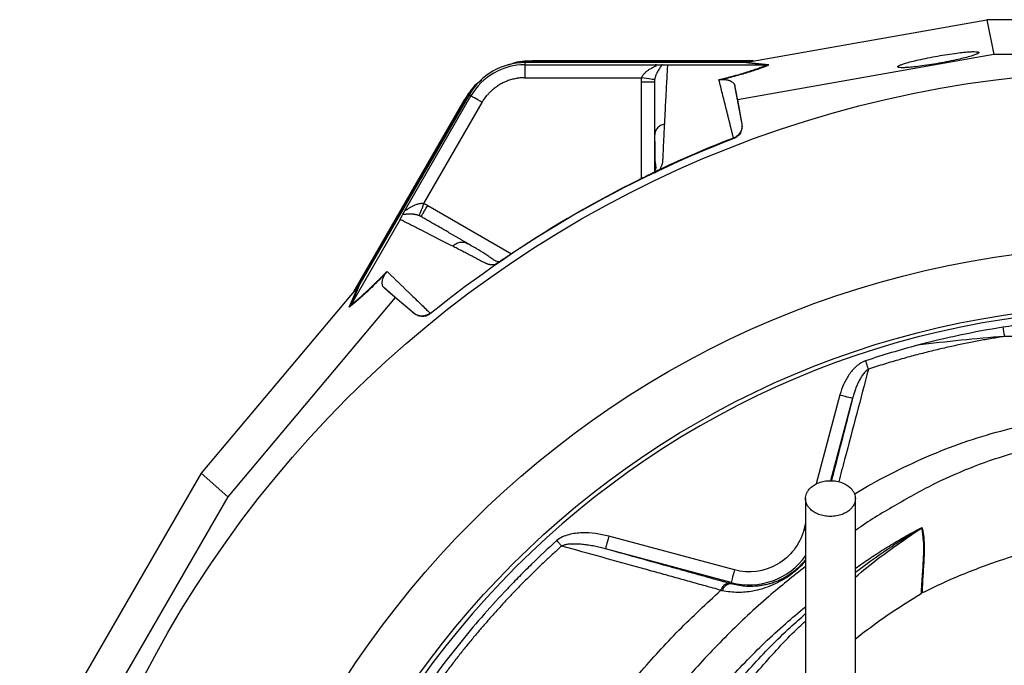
# Model space of a CAD drawing. Extents: x 167 to 762, y 25 to 1311.
# Tile 17 of 26: x 206 to 433, y 1162 to 1311. Entities that reach past the tile are written whole.
import ezdxf

# ---------------------------------------------------------------- set-up
doc = ezdxf.new("R2010")
doc.units = 0
doc.layers.get('0').update_dxf_attribs({"linetype": 'CONTINUOUS'})

msp = doc.modelspace()

# ---------------------------------------------------------------- linework, layer by layer
at = {"color": 7, "linetype": 'CONTINUOUS'}
for p, q in [((374.08, 1301.59), (429.39, 1311.39)), ((429.39, 1311.39), (431, 1303.34)), ((499.29, 1311.39), (429.39, 1311.39)), ((373.2, 1301.49), (322.89, 1301.49)), ((322.89, 1301.49), (322.89, 1301)), ((375.56, 1301.86), (324.62, 1301.86)), ((324.62, 1301.65), (324.62, 1301.86)), ((374.38, 1301.65), (324.62, 1301.65)), ((431, 1303.34), (371.92, 1292.88)), ((378.55, 1300.9), (373.2, 1301.49)), ((374.08, 1301.59), (373.77, 1301.54)), ((379.12, 1300.95), (373.77, 1301.54)), ((497.68, 1303.34), (431, 1303.34)), ((322.89, 1301), (352.95, 1301)), ((378.53, 1300.9), (355.75, 1300.9)), ((378.53, 1300.9), (378.55, 1300.9)), ((322.89, 1298), (349.82, 1298)), ((349.75, 1274.7), (349.75, 1297.01)), ((352.75, 1297.01), (352.75, 1297.14)), ((371.92, 1292.88), (371.26, 1296.18)), ((308.81, 1292.73), (283.34, 1248.61)), ((308.99, 1292.62), (284.11, 1249.53)), ((309.99, 1294.04), (284.83, 1250.47)), ((295.38, 1267.76), (310.42, 1293.8)), ((308.99, 1292.62), (308.81, 1292.73)), ((310.42, 1293.8), (309.99, 1294.04)), ((371.92, 1292.88), (372.91, 1287.28)), ((299.55, 1268.97), (313.01, 1292.3)), ((372.88, 1287.4), (372.91, 1287.28)), ((352.81, 1284.94), (352.75, 1284.55)), ((352.75, 1284.2), (352.75, 1276.32)), ((352.75, 1276.08), (353.5, 1276.48)), ((353.48, 1276.6), (353.41, 1276.56)), ((300.44, 1268.54), (319.76, 1257.39)), ((294.07, 1265.29), (282.68, 1245.56)), ((309.36, 1259.85), (309.73, 1259.71)), ((284.3, 1249.76), (248.17, 1206.76)), ((282.34, 1245.07), (284.5, 1250)), ((284.83, 1250.47), (282.68, 1245.55)), ((284.5, 1250), (284.3, 1249.76)), ((292.93, 1247.28), (290.4, 1249.5)), ((292.93, 1247.28), (254.34, 1201.34)), ((297.29, 1243.62), (292.93, 1247.28)), ((282.68, 1245.55), (282.68, 1245.56)), ((297.29, 1243.62), (297.2, 1243.7)), ((395.55, 1224.84), (390.04, 1204.27)), ((398.45, 1224.06), (393.35, 1205.03)), ((248.17, 1206.76), (213.22, 1146.22)), ((254.34, 1201.34), (248.17, 1206.76)), ((254.34, 1201.34), (220.99, 1143.59)), ((387.59, 1195.13), (387.2, 1193.67)), ((387.2, 1193.67), (387.6, 1193.56)), ((371.21, 1184.44), (342.21, 1192.21)), ((370.44, 1181.54), (341.43, 1189.31)), ((370.44, 1181.54), (370.36, 1181.25))]:
    msp.add_line(p, q, dxfattribs=at)
at = {"color": 7, "linetype": 'CONTINUOUS', "flags": 128}
for points in [[(324.62, 1301.65), (322.26, 1301.49), (322.09, 1301.47)], [(352.78, 1297.54), (352.71, 1297.55), (352.53, 1297.58), (352.24, 1297.62), (351.88, 1297.68), (351.43, 1297.75), (350.93, 1297.83), (350.39, 1297.91), (349.82, 1298)], [(310.41, 1294.73), (310.3, 1294.58), (308.99, 1292.62)], [(313.01, 1292.3), (312.52, 1292.58), (312.04, 1292.86), (311.6, 1293.11), (311.21, 1293.34), (310.88, 1293.53), (310.64, 1293.67), (310.48, 1293.76), (310.42, 1293.8)], [(299.55, 1268.97), (299.34, 1268.44), (299.14, 1267.93), (298.96, 1267.45), (298.8, 1267.03), (298.66, 1266.69), (298.56, 1266.42), (298.49, 1266.25), (298.46, 1266.18)], [(433.11, 1240.43), (433.16, 1240.14), (433.2, 1239.84), (433.25, 1239.55), (433.3, 1239.27), (433.34, 1239.01), (433.38, 1238.75), (433.42, 1238.52), (433.45, 1238.3)], [(402.11, 1230.76), (402.04, 1230.96), (401.97, 1231.18), (401.9, 1231.41), (401.81, 1231.65), (401.73, 1231.9), (401.65, 1232.16), (401.56, 1232.42), (401.47, 1232.69)], [(395.55, 1224.84), (396.11, 1224.69), (396.65, 1224.54), (397.14, 1224.41), (397.58, 1224.29), (397.94, 1224.2), (398.21, 1224.12), (398.38, 1224.08), (398.45, 1224.06)], [(330.22, 1191.2), (330.37, 1191.03), (330.52, 1190.87), (330.66, 1190.7), (330.81, 1190.54), (330.95, 1190.39), (331.09, 1190.23), (331.22, 1190.09), (331.35, 1189.95)], [(342.21, 1192.21), (342.06, 1191.65), (341.92, 1191.11), (341.78, 1190.62), (341.67, 1190.18), (341.57, 1189.82), (341.5, 1189.55), (341.45, 1189.38), (341.43, 1189.31)], [(371.21, 1184.44), (371.06, 1183.88), (370.92, 1183.34), (370.78, 1182.84), (370.67, 1182.41), (370.57, 1182.05), (370.5, 1181.78), (370.45, 1181.61), (370.44, 1181.54)]]:
    msp.add_lwpolyline(points, dxfattribs=at)
at = {"color": 7, "linetype": 'CONTINUOUS'}
for radius in [258.01, 217.51, 204]:
    msp.add_circle((464.34, 1041.59), radius, dxfattribs=at)
for centre, radius, start, end in [((322.89, 1286.59), 14.9, 90, 150), ((322.89, 1286.59), 14.4, 90, 150), ((464.34, 1041.59), 259.7, 111.0565, 128.9435), ((464.34, 1041.59), 203, 0, 180), ((415.93, 1191.51), 3.02, 118.151, 121.7819), ((374.59, 1197.05), 16.05, 255, 324.6267), ((370.15, 1179.22), 2.14, 94.2154, 165.6747), ((370.47, 1179.12), 2.13, 93.1116, 164.8427)]:
    msp.add_arc(centre, radius, start, end, dxfattribs=at)
for points, knots in [([(408.86, 1300.51), (408.86, 1300.51), (408.86, 1300.53), (408.87, 1300.56), (408.89, 1300.59), (408.91, 1300.62), (408.94, 1300.65), (408.98, 1300.68), (409.02, 1300.71), (409.06, 1300.73), (409.1, 1300.76), (409.15, 1300.78), (409.33, 1300.88), (409.75, 1301.05), (410.7, 1301.36), (411.98, 1301.72), (413.74, 1302.14), (415.79, 1302.57), (418.07, 1303), (420.35, 1303.38), (422.43, 1303.68), (424.22, 1303.88), (425.55, 1303.99), (426.54, 1304.03), (427.03, 1304), (427.27, 1303.97), (427.38, 1303.95), (427.47, 1303.91), (427.55, 1303.87), (427.56, 1303.84), (427.57, 1303.82)], [0, 0, 0, 0, 0.0107258, 0.0209546, 0.0306865, 0.0399215, 0.0486596, 0.0569008, 0.064645, 0.0718922, 0.0786425, 0.0848959, 0.0906523, 0.1514369, 0.2053195, 0.2770805, 0.3444414, 0.4230335, 0.5000053, 0.5769761, 0.6555691, 0.7229291, 0.794691, 0.8485729, 0.9093583, 0.9226773, 0.9384012, 0.9565298, 0.9770628, 1, 1, 1, 1]), ([(427.57, 1303.82), (427.57, 1303.81), (427.57, 1303.79), (427.56, 1303.76), (427.54, 1303.73), (427.52, 1303.7), (427.48, 1303.67), (427.45, 1303.64), (427.41, 1303.62), (427.37, 1303.59), (427.32, 1303.56), (427.28, 1303.54), (427.1, 1303.45), (426.68, 1303.27), (425.73, 1302.96), (424.45, 1302.6), (422.69, 1302.18), (420.64, 1301.75), (418.36, 1301.32), (416.07, 1300.94), (414, 1300.64), (412.21, 1300.44), (410.88, 1300.33), (409.88, 1300.3), (409.4, 1300.32), (409.16, 1300.35), (409.05, 1300.38), (408.96, 1300.41), (408.88, 1300.45), (408.87, 1300.49), (408.86, 1300.51)], [0, 0, 0, 0, 0.010726, 0.020955, 0.030687, 0.039922, 0.04866, 0.056901, 0.064645, 0.071892, 0.078643, 0.084896, 0.090652, 0.151437, 0.20532, 0.277081, 0.344441, 0.423033, 0.500005, 0.576976, 0.655569, 0.722929, 0.794691, 0.848573, 0.909358, 0.922677, 0.938401, 0.95653, 0.977063, 1, 1, 1, 1]), ([(324.62, 1301.86), (323, 1301.82), (321.09, 1301.77), (319.36, 1301.02), (319.1, 1300.9)], [0, 0, 0, 0, 0.846457, 1, 1, 1, 1]), ([(373.77, 1301.54), (373.72, 1301.53), (373.63, 1301.52), (373.49, 1301.5), (373.34, 1301.49), (373.25, 1301.49), (373.2, 1301.49)], [0, 0, 0, 0, 0.249425, 0.498915, 0.748948, 1, 1, 1, 1]), ([(322.89, 1301), (322.89, 1300.99), (322.89, 1300.91), (322.89, 1300.6), (322.89, 1300.37), (322.89, 1299.79), (322.89, 1299.44), (322.89, 1298.72), (322.89, 1298.35), (322.89, 1298)], [0, 0, 0, 0, 0.25, 0.25, 0.5, 0.5, 0.75, 0.75, 1, 1, 1, 1]), ([(349.82, 1298), (349.83, 1298.01), (349.83, 1298.04), (349.86, 1298.1), (349.9, 1298.21), (349.99, 1298.4), (350.23, 1298.77), (350.64, 1299.23), (351.2, 1299.67), (351.7, 1300), (352.09, 1300.22), (352.38, 1300.38), (352.64, 1300.51), (352.86, 1300.63), (353.02, 1300.72), (353.13, 1300.78), (353.2, 1300.84), (353.24, 1300.9), (353.22, 1300.94), (353.16, 1300.97), (353.07, 1300.99), (352.99, 1300.99), (352.95, 1301)], [0, 0, 0, 0, 0.004951, 0.015741, 0.031359, 0.06243, 0.124835, 0.249878, 0.374544, 0.499291, 0.575979, 0.623803, 0.68636, 0.74883, 0.782257, 0.81157, 0.844509, 0.874438, 0.904713, 0.937044, 0.966322, 1, 1, 1, 1]), ([(354.43, 1300.95), (354.42, 1300.92), (354.4, 1300.87), (354.35, 1300.79), (354.3, 1300.71), (354.24, 1300.62), (354.17, 1300.51), (354.06, 1300.34), (353.88, 1300.08), (353.63, 1299.7), (353.38, 1299.28), (353.19, 1298.87), (353.05, 1298.53), (352.96, 1298.28), (352.89, 1298.03), (352.83, 1297.78), (352.8, 1297.62), (352.78, 1297.54)], [0, 0, 0, 0, 0.038398, 0.078064, 0.11905, 0.161402, 0.205167, 0.250382, 0.37446, 0.499572, 0.63148, 0.749394, 0.807565, 0.861458, 0.911294, 0.957356, 1, 1, 1, 1]), ([(352.95, 1301), (353.01, 1301), (353.12, 1300.99), (353.27, 1300.99), (353.45, 1300.99), (353.64, 1300.98), (353.86, 1300.98), (354.07, 1300.97), (354.27, 1300.96), (354.38, 1300.95), (354.43, 1300.95)], [0, 0, 0, 0, 0.089744, 0.173297, 0.250796, 0.377592, 0.500181, 0.663937, 0.829644, 1, 1, 1, 1]), ([(355.75, 1300.9), (355.72, 1300.9), (355.65, 1300.9), (355.57, 1300.9), (355.47, 1300.9), (355.37, 1300.9), (355.24, 1300.9), (355.08, 1300.91), (354.92, 1300.91), (354.78, 1300.92), (354.65, 1300.93), (354.54, 1300.94), (354.47, 1300.94), (354.43, 1300.95)], [0, 0, 0, 0, 0.045615, 0.090065, 0.133897, 0.193494, 0.257497, 0.373104, 0.505597, 0.624361, 0.752463, 0.869423, 1, 1, 1, 1]), ([(355.75, 1300.9), (355.73, 1300.68), (355.71, 1300.25), (355.68, 1299.58), (355.64, 1298.92), (355.6, 1298.24), (355.57, 1297.56), (355.53, 1296.87), (355.49, 1296.18), (355.45, 1295.48), (355.42, 1294.77), (355.38, 1294.06), (355.34, 1293.33), (355.3, 1292.6), (355.26, 1291.87), (355.22, 1291.13), (355.19, 1290.38), (355.15, 1289.62), (355.11, 1288.85), (355.07, 1288.08), (355.04, 1287.56), (355.03, 1287.3)], [0, 0, 0, 0, 0.055211, 0.110128, 0.164753, 0.219086, 0.273129, 0.326884, 0.38035, 0.43353, 0.486425, 0.539036, 0.591365, 0.643413, 0.695181, 0.746671, 0.797884, 0.848822, 0.899487, 0.949879, 1, 1, 1, 1]), ([(367.62, 1297.53), (367.76, 1297.56), (368.04, 1297.63), (368.46, 1297.73), (368.86, 1297.84), (369.26, 1297.94), (369.66, 1298.04), (370.04, 1298.15), (370.42, 1298.25), (370.8, 1298.35), (371.58, 1298.56), (372.74, 1298.89), (374.15, 1299.32), (375.43, 1299.74), (376.39, 1300.07), (377.1, 1300.33), (377.6, 1300.52), (378.08, 1300.71), (378.38, 1300.83), (378.53, 1300.9)], [0, 0, 0, 0, 0.027699, 0.055385, 0.083065, 0.110749, 0.138446, 0.166165, 0.193916, 0.221706, 0.249546, 0.372245, 0.497729, 0.620935, 0.748641, 0.809517, 0.871676, 0.935158, 1, 1, 1, 1]), ([(368.12, 1297.55), (369.4, 1297.87), (370.58, 1298.18), (372.76, 1298.78), (373.75, 1299.08), (375.11, 1299.5), (375.55, 1299.64), (376.37, 1299.92), (376.76, 1300.05), (377.87, 1300.45), (378.53, 1300.7), (379.12, 1300.95)], [0, 0, 0, 0, 0.25, 0.25, 0.5, 0.5, 0.625, 0.625, 0.75, 0.75, 1, 1, 1, 1]), ([(312.95, 1297.46), (312.53, 1297.16), (310.8, 1295.92), (309.66, 1294.1), (308.81, 1292.73)], [0, 0, 0, 0, 0.247857, 1, 1, 1, 1]), ([(322.89, 1298), (322.77, 1298), (322.54, 1298), (322.19, 1297.98), (321.85, 1297.95), (321.5, 1297.92), (321.16, 1297.87), (320.58, 1297.77), (319.77, 1297.58), (318.77, 1297.25), (317.79, 1296.82), (317.02, 1296.39), (316.43, 1296), (316.01, 1295.7), (315.6, 1295.37), (315.34, 1295.14), (315.21, 1295.03)], [0, 0, 0, 0, 0.041371, 0.082669, 0.123931, 0.165197, 0.206505, 0.247893, 0.373918, 0.500006, 0.626031, 0.752118, 0.814142, 0.876044, 0.937953, 1, 1, 1, 1]), ([(349.75, 1297.01), (349.75, 1297.09), (349.75, 1297.26), (349.76, 1297.51), (349.79, 1297.75), (349.81, 1297.92), (349.82, 1298)], [0, 0, 0, 0, 0.250277, 0.500119, 0.749902, 1, 1, 1, 1]), ([(352.75, 1297.01), (352.75, 1297.01), (352.68, 1297.01), (352.39, 1297.01), (352.16, 1297.01), (351.57, 1297.01), (351.22, 1297.01), (350.48, 1297.01), (350.1, 1297.01), (349.75, 1297.01)], [0, 0, 0, 0, 0.25, 0.25, 0.5, 0.5, 0.75, 0.75, 1, 1, 1, 1]), ([(352.78, 1297.54), (352.78, 1297.49), (352.77, 1297.39), (352.75, 1297.26), (352.75, 1297.13), (352.75, 1297.05), (352.75, 1297.01)], [0, 0, 0, 0, 0.281433, 0.541566, 0.780914, 1, 1, 1, 1]), ([(352.75, 1297.01), (352.75, 1296.8), (352.75, 1296.38), (352.75, 1295.74), (352.75, 1295.09), (352.75, 1294.43), (352.75, 1293.77), (352.75, 1293.09), (352.75, 1292.4), (352.75, 1291.71), (352.75, 1290.88), (352.75, 1289.6), (352.75, 1288.08), (352.75, 1286.53), (352.75, 1285.43), (352.75, 1284.8), (352.75, 1284.55)], [0, 0, 0, 0, 0.057126, 0.114249, 0.171369, 0.228487, 0.285602, 0.342713, 0.399822, 0.456926, 0.514028, 0.600899, 0.760473, 0.866014, 0.945856, 1, 1, 1, 1]), ([(368.12, 1297.55), (368.08, 1297.55), (367.97, 1297.53), (367.8, 1297.52), (367.69, 1297.53), (367.62, 1297.53)], [0, 0, 0, 0, 0.297603, 0.631066, 1, 1, 1, 1]), ([(370.99, 1284.09), (370.92, 1284.36), (370.78, 1284.91), (370.58, 1285.72), (370.38, 1286.53), (370.18, 1287.32), (369.99, 1288.1), (369.79, 1288.87), (369.6, 1289.63), (369.42, 1290.38), (369.16, 1291.42), (368.82, 1292.74), (368.42, 1294.35), (368.02, 1295.95), (367.76, 1297), (367.62, 1297.53)], [0, 0, 0, 0, 0.056234, 0.112295, 0.168185, 0.223906, 0.279457, 0.334841, 0.390058, 0.44511, 0.499998, 0.620848, 0.744468, 0.870853, 1, 1, 1, 1]), ([(368.12, 1297.55), (368.15, 1297.55), (368.19, 1297.56), (368.25, 1297.57), (368.32, 1297.57), (368.38, 1297.58), (368.44, 1297.58), (368.51, 1297.59), (368.57, 1297.59), (368.63, 1297.59), (368.7, 1297.59), (368.76, 1297.59), (368.82, 1297.59), (368.95, 1297.58), (369.12, 1297.57), (369.37, 1297.54), (369.64, 1297.49), (369.89, 1297.41), (370.12, 1297.33), (370.31, 1297.25), (370.48, 1297.15), (370.68, 1297.02), (370.85, 1296.88), (370.98, 1296.74), (371.08, 1296.61), (371.16, 1296.48), (371.22, 1296.33), (371.25, 1296.23), (371.26, 1296.18)], [0, 0, 0, 0, 0.003332, 0.006931, 0.010836, 0.015076, 0.019676, 0.024653, 0.030022, 0.035794, 0.041979, 0.048584, 0.055615, 0.063077, 0.09159, 0.125609, 0.181988, 0.250749, 0.308705, 0.375633, 0.433218, 0.500394, 0.625175, 0.69931, 0.750051, 0.843131, 0.926444, 1, 1, 1, 1]), ([(315.21, 1295.03), (315.14, 1294.96), (314.99, 1294.83), (314.79, 1294.62), (314.58, 1294.41), (314.38, 1294.19), (314.26, 1294.05), (314.19, 1293.97)], [0, 0, 0, 0, 0.200133, 0.400066, 0.599934, 0.799867, 1, 1, 1, 1]), ([(371.26, 1296.18), (371.3, 1295.93), (371.4, 1295.42), (371.54, 1294.64), (371.69, 1293.86), (371.83, 1293.07), (371.98, 1292.28), (372.13, 1291.48), (372.28, 1290.68), (372.43, 1289.87), (372.58, 1289.05), (372.73, 1288.23), (372.83, 1287.68), (372.88, 1287.4)], [0, 0, 0, 0, 0.092919, 0.185433, 0.277543, 0.369251, 0.460557, 0.551462, 0.641967, 0.732072, 0.821779, 0.911088, 1, 1, 1, 1]), ([(355.03, 1287.3), (354.72, 1287.2), (354.09, 1286.99), (353.35, 1286.33), (352.89, 1285.6), (352.83, 1285.11), (352.81, 1284.94)], [0, 0, 0, 0, 0.2714937, 0.5587161, 0.8459365, 1, 1, 1, 1]), ([(355.03, 1287.3), (355.02, 1287.08), (355, 1286.64), (354.97, 1285.98), (354.93, 1285.31), (354.9, 1284.63), (354.87, 1283.95), (354.83, 1283.27), (354.79, 1282.4), (354.74, 1281.33), (354.7, 1280.31), (354.67, 1279.61), (354.65, 1279.25), (354.64, 1278.95), (354.62, 1278.68), (354.59, 1278.43), (354.56, 1278.24), (354.51, 1278.05), (354.44, 1277.81), (354.33, 1277.52), (354.16, 1277.18), (354.03, 1276.94), (353.96, 1276.82)], [0, 0, 0, 0, 0.069743, 0.1392, 0.208375, 0.277268, 0.345882, 0.414218, 0.482278, 0.603106, 0.723193, 0.771573, 0.80044, 0.823382, 0.854554, 0.873329, 0.889757, 0.9055, 0.9218, 0.947614, 0.973654, 1, 1, 1, 1]), ([(372.88, 1287.4), (372.89, 1287.36), (372.91, 1287.21), (372.94, 1286.87), (372.9, 1286.38), (372.76, 1285.86), (372.56, 1285.44), (372.34, 1285.1), (372.11, 1284.82), (371.85, 1284.58), (371.57, 1284.38), (371.29, 1284.21), (371.09, 1284.13), (370.99, 1284.09)], [0, 0, 0, 0, 0.029874, 0.111386, 0.248921, 0.385155, 0.498394, 0.588536, 0.676729, 0.762395, 0.845055, 0.924342, 1, 1, 1, 1]), ([(372.91, 1287.28), (372.97, 1286.93), (372.97, 1286.59), (372.85, 1285.9), (372.74, 1285.58), (372.48, 1285.13), (372.38, 1284.98), (372.17, 1284.72), (372.05, 1284.59), (371.65, 1284.25), (371.36, 1284.08), (371.03, 1283.95)], [0, 0, 0, 0, 0.25, 0.25, 0.5, 0.5, 0.625, 0.625, 0.75, 0.75, 1, 1, 1, 1]), ([(352.78, 1284.94), (352.8, 1283.25), (352.84, 1280.85), (352.85, 1278.27), (353.18, 1277.16), (352.82, 1276.44), (352.69, 1276.19)], [0, 0, 0, 0, 0.578473, 0.819736, 0.935619, 1, 1, 1, 1]), ([(371.03, 1283.95), (371.03, 1283.98), (371.02, 1284.02), (371, 1284.07), (370.99, 1284.09)], [0, 0, 0, 0, 0.583186, 1, 1, 1, 1]), ([(353.41, 1276.56), (353.37, 1276.54), (353.29, 1276.5), (353.16, 1276.43), (353.02, 1276.36), (352.88, 1276.28), (352.73, 1276.2), (352.57, 1276.12), (352.41, 1276.04), (352.24, 1275.95), (352.06, 1275.86), (351.88, 1275.77), (351.69, 1275.68), (351.5, 1275.58), (351.24, 1275.45), (350.9, 1275.28), (350.5, 1275.08), (350.08, 1274.87), (349.66, 1274.66), (349.37, 1274.52), (349.23, 1274.45)], [0, 0, 0, 0, 0.044244, 0.088093, 0.131631, 0.174939, 0.218102, 0.261207, 0.304338, 0.347582, 0.391024, 0.434747, 0.478834, 0.523365, 0.568418, 0.654763, 0.740482, 0.826188, 0.912494, 1, 1, 1, 1]), ([(353.48, 1276.6), (353.51, 1276.61), (353.55, 1276.63), (353.63, 1276.67), (353.7, 1276.7), (353.78, 1276.74), (353.87, 1276.78), (353.93, 1276.81), (353.96, 1276.82)], [0, 0, 0, 0, 0.156601, 0.315801, 0.47871, 0.646395, 0.819853, 1, 1, 1, 1]), ([(294.69, 1266.45), (294.7, 1266.48), (294.72, 1266.52), (294.76, 1266.6), (294.81, 1266.69), (294.85, 1266.78), (294.91, 1266.88), (294.97, 1267.01), (295.06, 1267.16), (295.16, 1267.35), (295.27, 1267.55), (295.34, 1267.69), (295.38, 1267.76)], [0, 0, 0, 0, 0.085843, 0.170234, 0.253492, 0.335948, 0.417946, 0.499831, 0.622229, 0.749342, 0.867634, 1, 1, 1, 1]), ([(295.38, 1267.76), (295.37, 1267.73), (295.35, 1267.69), (295.32, 1267.62), (295.3, 1267.56), (295.3, 1267.5), (295.33, 1267.46), (295.39, 1267.47), (295.48, 1267.5), (295.59, 1267.56), (295.75, 1267.65), (295.96, 1267.79), (296.31, 1268.02), (296.79, 1268.3), (297.31, 1268.57), (297.75, 1268.75), (298.09, 1268.87), (298.44, 1268.96), (298.77, 1269.01), (299.06, 1269.03), (299.31, 1269.02), (299.47, 1268.99), (299.55, 1268.97)], [0, 0, 0, 0, 0.022854, 0.043778, 0.062921, 0.095244, 0.125548, 0.155382, 0.188205, 0.217516, 0.250968, 0.313407, 0.375933, 0.500343, 0.625028, 0.690864, 0.749711, 0.815611, 0.874691, 0.919424, 0.961047, 1, 1, 1, 1]), ([(298.94, 1265.95), (298.94, 1265.95), (298.98, 1266.01), (299.13, 1266.27), (299.24, 1266.47), (299.52, 1266.95), (299.68, 1267.24), (300.05, 1267.86), (300.24, 1268.2), (300.44, 1268.54)], [0, 0, 0, 0, 0.25, 0.25, 0.5, 0.5, 0.75, 0.75, 1, 1, 1, 1]), ([(299.55, 1268.97), (299.62, 1268.94), (299.78, 1268.88), (300, 1268.78), (300.22, 1268.67), (300.37, 1268.58), (300.44, 1268.54)], [0, 0, 0, 0, 0.250098, 0.499881, 0.749723, 1, 1, 1, 1]), ([(294.07, 1265.29), (294.09, 1265.31), (294.11, 1265.36), (294.15, 1265.42), (294.19, 1265.49), (294.22, 1265.55), (294.26, 1265.62), (294.3, 1265.69), (294.35, 1265.78), (294.41, 1265.89), (294.49, 1266.06), (294.6, 1266.26), (294.66, 1266.38), (294.69, 1266.45)], [0, 0, 0, 0, 0.037435, 0.075337, 0.114198, 0.154472, 0.19657, 0.240851, 0.287623, 0.388379, 0.502384, 0.730462, 1, 1, 1, 1]), ([(306.21, 1259.11), (306, 1259.22), (305.58, 1259.44), (304.95, 1259.75), (304.34, 1260.07), (303.72, 1260.38), (303.12, 1260.69), (302.51, 1261), (301.92, 1261.31), (301.32, 1261.61), (300.74, 1261.91), (300.15, 1262.2), (299.58, 1262.5), (299, 1262.79), (298.44, 1263.08), (297.87, 1263.36), (297.32, 1263.65), (296.76, 1263.93), (296.22, 1264.2), (295.67, 1264.48), (295.13, 1264.75), (294.6, 1265.02), (294.25, 1265.2), (294.07, 1265.29)], [0, 0, 0, 0, 0.045336, 0.090894, 0.136674, 0.182678, 0.228907, 0.275362, 0.322044, 0.368954, 0.416093, 0.463462, 0.511063, 0.558896, 0.606962, 0.655262, 0.703797, 0.752569, 0.801578, 0.850824, 0.900309, 0.950034, 1, 1, 1, 1]), ([(298.46, 1266.18), (298.42, 1266.19), (298.34, 1266.22), (298.21, 1266.27), (298.08, 1266.31), (297.94, 1266.35), (297.8, 1266.38), (297.65, 1266.41), (297.51, 1266.44), (297.36, 1266.46), (297.07, 1266.5), (296.66, 1266.53), (296.17, 1266.53), (295.71, 1266.5), (295.38, 1266.48), (295.13, 1266.46), (294.96, 1266.45), (294.81, 1266.44), (294.73, 1266.45), (294.69, 1266.45)], [0, 0, 0, 0, 0.023268, 0.047532, 0.072861, 0.099318, 0.126959, 0.155831, 0.185976, 0.21743, 0.250226, 0.368181, 0.50018, 0.625342, 0.7495, 0.816809, 0.880896, 0.941904, 1, 1, 1, 1]), ([(298.94, 1265.95), (298.89, 1265.97), (298.8, 1266.03), (298.64, 1266.1), (298.53, 1266.15), (298.46, 1266.18)], [0, 0, 0, 0, 0.296595, 0.629518, 1, 1, 1, 1]), ([(309.73, 1259.71), (309.54, 1259.83), (309.14, 1260.06), (308.56, 1260.39), (307.98, 1260.73), (307.41, 1261.05), (306.85, 1261.38), (306.3, 1261.7), (305.75, 1262.01), (305.21, 1262.33), (304.67, 1262.64), (304, 1263.02), (302.93, 1263.64), (301.75, 1264.32), (300.62, 1264.97), (299.77, 1265.47), (299.22, 1265.79), (298.94, 1265.95)], [0, 0, 0, 0, 0.048617, 0.09723, 0.145837, 0.19444, 0.243038, 0.291632, 0.340223, 0.38881, 0.437394, 0.485974, 0.574238, 0.739435, 0.826287, 0.913142, 1, 1, 1, 1]), ([(306.21, 1259.11), (306.45, 1259.33), (306.94, 1259.77), (307.89, 1260.08), (308.74, 1260.12), (309.2, 1259.92), (309.36, 1259.85)], [0, 0, 0, 0, 0.271688, 0.559116, 0.846544, 1, 1, 1, 1]), ([(315.82, 1254.8), (315.75, 1254.8), (315.61, 1254.8), (315.41, 1254.81), (315.22, 1254.82), (315.03, 1254.84), (314.85, 1254.86), (314.66, 1254.89), (314.45, 1254.94), (314.24, 1255), (314.06, 1255.07), (313.86, 1255.16), (313.59, 1255.3), (313.18, 1255.51), (312.47, 1255.88), (311.52, 1256.37), (310.41, 1256.95), (309.33, 1257.51), (308.28, 1258.05), (307.23, 1258.59), (306.55, 1258.94), (306.21, 1259.11)], [0, 0, 0, 0, 0.013213, 0.026322, 0.039337, 0.052268, 0.065125, 0.077918, 0.097008, 0.116015, 0.130886, 0.148765, 0.172741, 0.214986, 0.275443, 0.39693, 0.518098, 0.637293, 0.757336, 0.878235, 1, 1, 1, 1]), ([(316.92, 1255.53), (316.88, 1255.53), (316.58, 1255.54), (315.95, 1255.73), (315.32, 1256.24), (314.52, 1256.78), (313.31, 1257.57), (311.58, 1258.61), (310.11, 1259.46), (309.33, 1259.91)], [0, 0, 0, 0, 0.009223, 0.064269, 0.18014, 0.296666, 0.42148, 0.694804, 1, 1, 1, 1]), ([(320.24, 1257.71), (320.18, 1257.67), (320.04, 1257.58), (319.84, 1257.45), (319.64, 1257.31), (319.45, 1257.18), (319.25, 1257.05), (319.06, 1256.93), (318.87, 1256.8), (318.68, 1256.68), (318.5, 1256.55), (318.26, 1256.4), (317.97, 1256.21), (317.64, 1255.99), (317.34, 1255.8), (317.05, 1255.61), (316.78, 1255.44), (316.54, 1255.29), (316.39, 1255.19), (316.32, 1255.15)], [0, 0, 0, 0, 0.043916, 0.087465, 0.130721, 0.173758, 0.216653, 0.259482, 0.302321, 0.345248, 0.38834, 0.43167, 0.514885, 0.596537, 0.677146, 0.757249, 0.837396, 0.918134, 1, 1, 1, 1]), ([(315.82, 1254.8), (315.85, 1254.82), (315.91, 1254.87), (316.01, 1254.93), (316.09, 1254.99), (316.17, 1255.05), (316.22, 1255.09), (316.24, 1255.1)], [0, 0, 0, 0, 0.215337, 0.421307, 0.619532, 0.811798, 1, 1, 1, 1]), ([(290.78, 1252.9), (290.68, 1252.79), (290.48, 1252.59), (290.18, 1252.28), (289.89, 1251.98), (289.6, 1251.68), (289.31, 1251.39), (289.02, 1251.11), (288.74, 1250.83), (288.47, 1250.55), (287.88, 1249.97), (287.01, 1249.13), (286.09, 1248.27), (285.38, 1247.62), (284.84, 1247.14), (284.31, 1246.68), (283.8, 1246.24), (283.3, 1245.83), (282.81, 1245.43), (282.5, 1245.19), (282.34, 1245.07)], [0, 0, 0, 0, 0.02778, 0.055552, 0.083326, 0.11111, 0.138913, 0.166743, 0.194608, 0.222518, 0.25048, 0.37365, 0.49964, 0.566615, 0.634967, 0.704777, 0.776117, 0.849059, 0.923666, 1, 1, 1, 1]), ([(282.68, 1245.56), (282.76, 1245.61), (282.91, 1245.73), (283.13, 1245.91), (283.36, 1246.09), (283.6, 1246.28), (283.84, 1246.47), (284.07, 1246.67), (284.53, 1247.05), (285.24, 1247.66), (286.24, 1248.57), (287.32, 1249.57), (288.25, 1250.48), (288.97, 1251.2), (289.48, 1251.7), (289.99, 1252.22), (290.52, 1252.76), (290.87, 1253.13), (291.05, 1253.32)], [0, 0, 0, 0, 0.037221, 0.073994, 0.110324, 0.146218, 0.181685, 0.216731, 0.251364, 0.379067, 0.502277, 0.627759, 0.750461, 0.800534, 0.850472, 0.900327, 0.950152, 1, 1, 1, 1]), ([(290.4, 1249.5), (290.38, 1249.52), (290.33, 1249.57), (290.26, 1249.64), (290.21, 1249.72), (290.15, 1249.81), (290.08, 1249.95), (290.01, 1250.16), (289.95, 1250.48), (289.95, 1250.84), (290, 1251.22), (290.08, 1251.56), (290.17, 1251.82), (290.27, 1252.05), (290.35, 1252.22), (290.42, 1252.35), (290.48, 1252.44), (290.53, 1252.54), (290.59, 1252.63), (290.65, 1252.72), (290.71, 1252.8), (290.76, 1252.87), (290.78, 1252.9)], [0, 0, 0, 0, 0.050093, 0.100134, 0.150128, 0.200076, 0.249981, 0.37787, 0.499954, 0.633168, 0.749949, 0.817315, 0.874947, 0.908683, 0.937452, 0.949799, 0.960915, 0.970837, 0.979615, 0.987321, 0.994063, 1, 1, 1, 1]), ([(290.78, 1252.9), (290.81, 1252.94), (290.87, 1253.01), (290.94, 1253.12), (291, 1253.22), (291.04, 1253.29), (291.05, 1253.32)], [0, 0, 0, 0, 0.287142, 0.54905, 0.786434, 1, 1, 1, 1]), ([(291.05, 1253.32), (291.25, 1253.13), (291.64, 1252.75), (292.23, 1252.18), (292.83, 1251.6), (293.42, 1251.03), (294.01, 1250.45), (294.61, 1249.88), (295.2, 1249.3), (295.93, 1248.6), (296.79, 1247.77), (297.81, 1246.78), (298.85, 1245.77), (299.91, 1244.74), (300.64, 1244.04), (301.01, 1243.68)], [0, 0, 0, 0, 0.064919, 0.129148, 0.192687, 0.255534, 0.317691, 0.379155, 0.439927, 0.500007, 0.598922, 0.698372, 0.798363, 0.898904, 1, 1, 1, 1]), ([(284.83, 1250.47), (284.81, 1250.43), (284.76, 1250.35), (284.68, 1250.23), (284.6, 1250.11), (284.54, 1250.04), (284.5, 1250)], [0, 0, 0, 0, 0.2510593, 0.501095, 0.7505825, 1, 1, 1, 1]), ([(297.2, 1243.7), (296.98, 1243.89), (296.55, 1244.25), (295.92, 1244.79), (295.29, 1245.33), (294.66, 1245.87), (294.04, 1246.4), (293.42, 1246.92), (292.81, 1247.45), (292.2, 1247.97), (291.59, 1248.48), (290.99, 1249), (290.6, 1249.33), (290.4, 1249.5)], [0, 0, 0, 0, 0.088912, 0.178221, 0.267928, 0.358033, 0.448538, 0.539443, 0.630749, 0.722457, 0.814567, 0.907081, 1, 1, 1, 1]), ([(301.01, 1243.68), (300.97, 1243.65), (300.88, 1243.58), (300.73, 1243.48), (300.58, 1243.39), (300.42, 1243.3), (300.25, 1243.23), (300.07, 1243.16), (299.88, 1243.1), (299.69, 1243.06), (299.49, 1243.03), (299.29, 1243.01), (299, 1243), (298.59, 1243.04), (298.07, 1243.17), (297.63, 1243.39), (297.35, 1243.58), (297.23, 1243.68), (297.2, 1243.7)], [0, 0, 0, 0, 0.040811, 0.082728, 0.125723, 0.169756, 0.214777, 0.26073, 0.307544, 0.355141, 0.403434, 0.452325, 0.501712, 0.614919, 0.751138, 0.888653, 0.970145, 1, 1, 1, 1]), ([(301.11, 1243.58), (300.82, 1243.39), (300.26, 1243.02), (299.24, 1242.86), (298.18, 1243.01), (297.59, 1243.41), (297.29, 1243.62)], [0, 0, 0, 0, 0.244596, 0.489193, 0.733876, 1, 1, 1, 1]), ([(301.01, 1243.68), (301.02, 1243.67), (301.03, 1243.65), (301.07, 1243.62), (301.09, 1243.59), (301.11, 1243.58)], [0, 0, 0, 0, 0.25939, 0.592723, 1, 1, 1, 1]), ([(433.11, 1240.43), (429.8, 1239.9), (426.5, 1239.29), (419.94, 1237.9), (416.67, 1237.12), (413.43, 1236.26)], [0, 0, 0, 0, 0.5, 0.5, 1, 1, 1, 1]), ([(444.27, 1241.49), (442.4, 1241.4), (440.54, 1241.27), (436.81, 1240.94), (434.96, 1240.73), (433.11, 1240.43)], [0, 0, 0, 0, 0.5, 0.5, 1, 1, 1, 1]), ([(433.45, 1238.3), (432.97, 1238.22), (432, 1238.07), (430.54, 1237.82), (429.05, 1237.56), (427.54, 1237.29), (426.01, 1236.99), (424.45, 1236.68), (422.86, 1236.35), (421.26, 1236), (419.63, 1235.64), (417.97, 1235.25), (416.3, 1234.84), (414.6, 1234.41), (412.88, 1233.96), (411.13, 1233.49), (409.37, 1232.99), (407.58, 1232.47), (405.78, 1231.93), (403.95, 1231.36), (402.73, 1230.96), (402.11, 1230.76)], [0, 0, 0, 0, 0.045121, 0.091076, 0.137865, 0.185489, 0.233948, 0.283242, 0.333371, 0.384335, 0.436136, 0.488771, 0.542239, 0.596538, 0.65167, 0.707636, 0.764436, 0.822071, 0.880542, 0.939852, 1, 1, 1, 1]), ([(433.45, 1238.3), (430.13, 1238.05), (426.8, 1237.76), (420.13, 1237.08), (416.79, 1236.69), (413.43, 1236.26)], [0, 0, 0, 0, 0.5, 0.5, 1, 1, 1, 1]), ([(444.31, 1238.26), (443.87, 1238.26), (442.98, 1238.26), (441.64, 1238.27), (440.29, 1238.27), (438.94, 1238.28), (437.58, 1238.28), (436.21, 1238.29), (434.83, 1238.29), (433.91, 1238.3), (433.45, 1238.3)], [0, 0, 0, 0, 0.122152, 0.245056, 0.368742, 0.493242, 0.618587, 0.744808, 0.871936, 1, 1, 1, 1]), ([(413.43, 1236.26), (411.42, 1235.73), (409.42, 1235.17), (405.42, 1233.97), (403.44, 1233.34), (401.47, 1232.69)], [0, 0, 0, 0, 0.5, 0.5, 1, 1, 1, 1]), ([(401.47, 1232.69), (401.06, 1232.55), (400.68, 1232.36), (399.95, 1231.92), (399.61, 1231.66), (398.96, 1231.09), (398.67, 1230.79), (398.11, 1230.14), (397.85, 1229.8), (397.13, 1228.74), (396.73, 1228), (396.05, 1226.46), (395.77, 1225.66), (395.55, 1224.84)], [0, 0, 0, 0, 0.125, 0.125, 0.25, 0.25, 0.375, 0.375, 0.5, 0.5, 0.75, 0.75, 1, 1, 1, 1]), ([(402.11, 1230.76), (401.22, 1227.37), (399.42, 1220.57), (397.13, 1211.88), (395.7, 1206.49), (395.25, 1204.77)], [0, 0, 0, 0, 0.404927, 0.810234, 1, 1, 1, 1]), ([(402.11, 1230.76), (402.07, 1230.74), (401.99, 1230.68), (401.87, 1230.59), (401.74, 1230.49), (401.61, 1230.38), (401.49, 1230.26), (401.29, 1230.07), (401.04, 1229.78), (400.66, 1229.28), (400.22, 1228.59), (399.78, 1227.76), (399.37, 1226.85), (399.02, 1225.95), (398.75, 1225.13), (398.57, 1224.51), (398.48, 1224.2), (398.45, 1224.06)], [0, 0, 0, 0, 0.018339, 0.03765, 0.057959, 0.079285, 0.101645, 0.125055, 0.184232, 0.250373, 0.36442, 0.500856, 0.61113, 0.750263, 0.874967, 0.944154, 1, 1, 1, 1]), ([(398.45, 1224.06), (397.73, 1221.25), (396.3, 1215.65), (394.67, 1209.26), (393.74, 1205.65), (393.58, 1205)], [0, 0, 0, 0, 0.452719, 0.901256, 1, 1, 1, 1]), ([(398.82, 1201.94), (399.83, 1202.54), (403.57, 1204.77), (410.17, 1208.15), (418.6, 1211.95), (427.17, 1214.99), (435.89, 1217.44), (441.82, 1218.53), (444.79, 1219.07)], [0, 0, 0, 0, 0.0719, 0.264423, 0.450209, 0.633777, 0.816583, 1, 1, 1, 1]), ([(445.16, 1213.58), (442, 1212.91), (435.68, 1211.56), (426.47, 1208.44), (417.42, 1204.51), (408.59, 1199.54), (402.4, 1195.9), (399.33, 1193.71), (399.09, 1193.54)], [0, 0, 0, 0, 0.19174, 0.382792, 0.574743, 0.776293, 0.982632, 1, 1, 1, 1]), ([(387.59, 1200.9), (387.59, 1201.25), (387.65, 1201.64), (387.91, 1202.27), (388.02, 1202.49), (388.32, 1202.93), (388.51, 1203.16), (388.97, 1203.6), (389.24, 1203.82), (389.88, 1204.21), (390.24, 1204.39), (391.03, 1204.7), (391.47, 1204.82), (392.38, 1204.99), (392.86, 1205.03), (393.82, 1205.03), (394.3, 1204.99), (395.21, 1204.82), (395.65, 1204.7), (396.44, 1204.39), (396.8, 1204.21), (397.44, 1203.82), (397.71, 1203.6), (398.17, 1203.16), (398.36, 1202.93), (398.66, 1202.49), (398.77, 1202.27), (399.03, 1201.64), (399.09, 1201.25), (399.09, 1200.9)], [0, 0, 0, 0, 0.125, 0.125, 0.1875, 0.1875, 0.25, 0.25, 0.3125, 0.3125, 0.375, 0.375, 0.4375, 0.4375, 0.5, 0.5, 0.5625, 0.5625, 0.625, 0.625, 0.6875, 0.6875, 0.75, 0.75, 0.8125, 0.8125, 0.875, 0.875, 1, 1, 1, 1]), ([(387.59, 1200.9), (387.59, 1198.28), (387.59, 1193.38), (387.59, 1186.59), (387.59, 1180.89), (387.59, 1176.24), (387.59, 1172.35), (387.59, 1168.87), (387.59, 1163.43), (387.59, 1156.16), (387.59, 1149.66), (387.59, 1145.55), (387.59, 1143.49), (387.59, 1141.63), (387.59, 1139.96), (387.59, 1138.47), (387.59, 1137.08), (387.59, 1135.62), (387.59, 1133.88), (387.59, 1131.89), (387.59, 1129.82), (387.59, 1127.87), (387.59, 1126.15), (387.59, 1124.72), (387.59, 1123.56), (387.59, 1122.93), (387.59, 1122.59)], [0, 0, 0, 0, 0.0624749, 0.1167633, 0.1628688, 0.2007981, 0.2309684, 0.2595236, 0.2885038, 0.3701756, 0.4526277, 0.4760366, 0.4984302, 0.5194866, 0.5391982, 0.5575635, 0.5745824, 0.5934562, 0.6175708, 0.6515453, 0.6924097, 0.7402296, 0.7950007, 0.8565561, 0.9248621, 1, 1, 1, 1]), ([(399.09, 1200.9), (399.09, 1200.56), (399.03, 1200.17), (398.77, 1199.54), (398.66, 1199.32), (398.36, 1198.87), (398.17, 1198.65), (397.71, 1198.21), (397.44, 1197.99), (396.8, 1197.59), (396.44, 1197.41), (395.65, 1197.11), (395.21, 1196.98), (394.3, 1196.82), (393.82, 1196.77), (392.86, 1196.77), (392.38, 1196.82), (391.47, 1196.98), (391.03, 1197.11), (390.24, 1197.41), (389.88, 1197.59), (389.24, 1197.99), (388.97, 1198.21), (388.51, 1198.65), (388.32, 1198.87), (388.02, 1199.32), (387.91, 1199.54), (387.65, 1200.17), (387.59, 1200.56), (387.59, 1200.9)], [0, 0, 0, 0, 0.125, 0.125, 0.1875, 0.1875, 0.25, 0.25, 0.3125, 0.3125, 0.375, 0.375, 0.4375, 0.4375, 0.5, 0.5, 0.5625, 0.5625, 0.625, 0.625, 0.6875, 0.6875, 0.75, 0.75, 0.8125, 0.8125, 0.875, 0.875, 1, 1, 1, 1]), ([(399.09, 1122.59), (399.09, 1122.87), (399.09, 1123.39), (399.09, 1124.29), (399.09, 1125.32), (399.09, 1126.51), (399.09, 1127.82), (399.09, 1129.19), (399.09, 1130.55), (399.09, 1132.01), (399.09, 1133.69), (399.09, 1135.84), (399.09, 1138.4), (399.09, 1141.39), (399.09, 1145.19), (399.09, 1149.8), (399.09, 1155.15), (399.09, 1160.54), (399.09, 1165.26), (399.09, 1169.59), (399.09, 1173.92), (399.09, 1179.24), (399.09, 1185.56), (399.09, 1192.89), (399.09, 1198.13), (399.09, 1200.9)], [0, 0, 0, 0, 0.062133, 0.118852, 0.17019, 0.216188, 0.256776, 0.291882, 0.321501, 0.345659, 0.375853, 0.40732, 0.441502, 0.478325, 0.515922, 0.568505, 0.620521, 0.669451, 0.715185, 0.743961, 0.780221, 0.823947, 0.875147, 0.933829, 1, 1, 1, 1]), ([(342.21, 1192.21), (341.21, 1192.48), (340.2, 1192.68), (338.16, 1192.95), (337.13, 1193.01), (335.56, 1192.97), (335.04, 1192.94), (334.01, 1192.8), (333.5, 1192.71), (332.49, 1192.44), (332, 1192.27), (331.06, 1191.83), (330.61, 1191.55), (330.22, 1191.2)], [0, 0, 0, 0, 0.25, 0.25, 0.5, 0.5, 0.625, 0.625, 0.75, 0.75, 0.875, 0.875, 1, 1, 1, 1]), ([(387.2, 1193.67), (386.3, 1190.32), (384.11, 1187.47), (378.12, 1184.01), (374.56, 1183.54), (371.21, 1184.44)], [0, 0, 0, 0, 0.5, 0.5, 1, 1, 1, 1]), ([(399.09, 1184.84), (400.12, 1185.55), (402.25, 1187.03), (405.57, 1189.17), (409.03, 1191.28), (411.66, 1192.79), (413.38, 1193.69), (414.01, 1194), (414.36, 1194.16), (414.46, 1194.18), (414.49, 1194.19), (414.5, 1194.18), (414.5, 1194.18)], [0, 0, 0, 0, 0.204436, 0.424889, 0.645252, 0.865919, 0.916079, 0.966372, 0.983201, 0.991605, 0.995796, 1, 1, 1, 1]), ([(399.09, 1183.9), (401.53, 1185.7), (405.26, 1188.44), (409.83, 1191.41), (412.22, 1192.89), (413.4, 1193.59), (413.96, 1193.91), (414.21, 1194.04), (414.29, 1194.08), (414.32, 1194.09), (414.33, 1194.09), (414.34, 1194.09), (414.33, 1194.08), (414.33, 1194.08)], [0, 0, 0, 0, 0.494376, 0.755613, 0.885197, 0.948271, 0.977996, 0.990788, 0.993431, 0.995765, 0.99787, 0.99892, 1, 1, 1, 1]), ([(399.09, 1182.79), (400.86, 1184.25), (405.73, 1188.28), (410.99, 1191.83), (414.33, 1194.08)], [0, 0, 0, 0, 0.364136, 1, 1, 1, 1]), ([(414.33, 1194.08), (414.55, 1193.2), (414.69, 1192.21), (414.83, 1190.01), (414.82, 1188.81), (414.72, 1186.24), (414.62, 1184.88), (414.47, 1182.74), (414.42, 1182.01), (414.35, 1180.9), (414.33, 1180.52), (414.28, 1179.77), (414.26, 1179.39), (414.24, 1179.01)], [0, 0, 0, 0, 0.25, 0.25, 0.5, 0.5, 0.75, 0.75, 0.875, 0.875, 0.9375, 0.9375, 1, 1, 1, 1]), ([(414.5, 1194.18), (414.52, 1194.08), (414.57, 1193.88), (414.63, 1193.58), (414.69, 1193.26), (414.74, 1192.94), (414.79, 1192.61), (414.83, 1192.27), (414.87, 1191.92), (414.9, 1191.57), (414.95, 1190.79), (414.98, 1189.52), (414.95, 1187.98), (414.89, 1186.66), (414.82, 1185.32), (414.73, 1183.95), (414.63, 1182.52), (414.56, 1181.29), (414.49, 1180.13), (414.46, 1179.37), (414.45, 1179.12)], [0, 0, 0, 0, 0.027673, 0.055372, 0.083096, 0.110845, 0.138621, 0.166423, 0.194251, 0.222107, 0.249991, 0.371675, 0.499986, 0.560645, 0.624988, 0.74999, 0.80588, 0.875, 0.959609, 1, 1, 1, 1]), ([(330.22, 1191.2), (328.26, 1189.43), (326.33, 1187.62), (323.47, 1184.84), (322.53, 1183.91), (320.66, 1182.01), (319.74, 1181.06), (315.18, 1176.25), (311.69, 1172.28), (301.73, 1159.97), (295.75, 1151.27), (285.12, 1132.83), (280.59, 1123.3), (274.94, 1108.55), (273.25, 1103.55), (271, 1095.94), (270.3, 1093.39), (269, 1088.24), (268.39, 1085.64), (267.85, 1083.05)], [0, 0, 0, 0, 0.0625, 0.0625, 0.09375, 0.09375, 0.125, 0.125, 0.25, 0.25, 0.5, 0.5, 0.75, 0.75, 0.875, 0.875, 0.9375, 0.9375, 1, 1, 1, 1]), ([(341.43, 1189.31), (341.24, 1189.36), (340.83, 1189.47), (340.21, 1189.63), (339.57, 1189.77), (338.69, 1189.95), (337.64, 1190.14), (336.57, 1190.28), (335.77, 1190.36), (335.12, 1190.4), (334.49, 1190.42), (333.84, 1190.42), (333.21, 1190.39), (332.66, 1190.32), (332.23, 1190.24), (331.9, 1190.16), (331.6, 1190.07), (331.43, 1189.98), (331.35, 1189.95)], [0, 0, 0, 0, 0.0578472, 0.1249702, 0.1872297, 0.2497624, 0.3883895, 0.4994562, 0.5657795, 0.6245284, 0.6898146, 0.7496015, 0.8163133, 0.8746371, 0.9109644, 0.9438997, 0.9735352, 1, 1, 1, 1]), ([(421.87, 1182.62), (425.24, 1183.99), (432, 1186.72), (441.47, 1189.29), (447.55, 1190.14), (450.02, 1190.49)], [0, 0, 0, 0, 0.372549, 0.745099, 1, 1, 1, 1]), ([(331.35, 1189.95), (331.03, 1189.66), (330.38, 1189.08), (329.43, 1188.21), (328.47, 1187.33), (327.52, 1186.44), (326.57, 1185.54), (325.63, 1184.63), (324.68, 1183.71), (323.74, 1182.78), (322.81, 1181.84), (321.87, 1180.9), (320.94, 1179.94), (320.02, 1178.98), (319.1, 1178.01), (318.19, 1177.03), (317.28, 1176.04), (316.37, 1175.05), (315.47, 1174.04), (314.57, 1173.03), (313.68, 1172.01), (312.8, 1170.98), (311.91, 1169.94), (311.04, 1168.9), (310.17, 1167.84), (309.3, 1166.78), (308.44, 1165.71), (307.59, 1164.63), (306.74, 1163.54), (305.9, 1162.45), (305.06, 1161.34), (304.23, 1160.23), (303.4, 1159.11), (302.59, 1157.98), (301.77, 1156.85), (300.97, 1155.7), (300.17, 1154.55), (299.37, 1153.39), (298.58, 1152.22), (297.8, 1151.04), (297.03, 1149.85), (296.26, 1148.66), (295.5, 1147.46), (294.75, 1146.25), (294, 1145.03), (293.26, 1143.8), (292.53, 1142.56), (290.73, 1139.49), (287.98, 1134.51), (284.46, 1127.5), (281.2, 1120.32), (278.96, 1114.82), (277.55, 1111.1), (276.85, 1109.17), (276.14, 1107.16), (275.42, 1105.08), (274.71, 1102.92), (274, 1100.68), (273.29, 1098.36), (272.6, 1095.95), (271.91, 1093.47), (271.23, 1090.91), (270.58, 1088.26), (269.94, 1085.53), (269.54, 1083.68), (269.34, 1082.74)], [0, 0, 0, 0, 0.010245, 0.020525, 0.030841, 0.041193, 0.05158, 0.062003, 0.072463, 0.082959, 0.093487, 0.104038, 0.114612, 0.125208, 0.135827, 0.14647, 0.157135, 0.167823, 0.178535, 0.18927, 0.200029, 0.210811, 0.221616, 0.232446, 0.243299, 0.254176, 0.265078, 0.276003, 0.286953, 0.297927, 0.308926, 0.319949, 0.330997, 0.342069, 0.353167, 0.364289, 0.375437, 0.386609, 0.397807, 0.409029, 0.420277, 0.431551, 0.44285, 0.454175, 0.465526, 0.476903, 0.488305, 0.499734, 0.56166, 0.623908, 0.686499, 0.749457, 0.765165, 0.781463, 0.798353, 0.815835, 0.833911, 0.852579, 0.871843, 0.891703, 0.912161, 0.933217, 0.954875, 0.977135, 1, 1, 1, 1]), ([(368.08, 1179.75), (366.89, 1180.08), (364.5, 1180.74), (360.88, 1181.75), (357.21, 1182.77), (353.5, 1183.8), (347.99, 1185.33), (340.61, 1187.38), (334.47, 1189.08), (331.35, 1189.95)], [0, 0, 0, 0, 0.0974594, 0.1962171, 0.2962452, 0.3975157, 0.4999998, 0.7455943, 1, 1, 1, 1]), ([(369.99, 1181.35), (368.81, 1181.68), (366.43, 1182.34), (362.87, 1183.34), (359.31, 1184.33), (354.55, 1185.66), (348.59, 1187.32), (343.82, 1188.65), (341.43, 1189.31)], [0, 0, 0, 0, 0.12502, 0.250027, 0.37502, 0.499999, 0.750096, 1, 1, 1, 1]), ([(368.41, 1179.68), (369.61, 1179.51), (372.02, 1179.16), (375.11, 1179.51), (377.74, 1180.15), (379.99, 1180.97), (382.08, 1182.01), (383.81, 1183.11), (385.08, 1184.07), (386.26, 1185.09), (387.11, 1185.9), (387.56, 1186.43), (387.59, 1186.47)], [0, 0, 0, 0, 0.172113, 0.347409, 0.465234, 0.584357, 0.706595, 0.801187, 0.849838, 0.898338, 0.992966, 1, 1, 1, 1]), ([(387.59, 1186.83), (387.58, 1186.82), (387.42, 1186.6), (386.89, 1185.95), (386.08, 1185.08), (385.02, 1184.15), (383.88, 1183.29), (382.72, 1182.6), (381.58, 1182.05), (380.61, 1181.65), (379.67, 1181.33), (378.65, 1181.06), (377.68, 1180.86), (376.45, 1180.69), (375.13, 1180.6), (373.54, 1180.66), (371.98, 1180.84), (370.88, 1181.12), (370.36, 1181.25)], [0, 0, 0, 0, 0.002456, 0.046112, 0.13305, 0.176577, 0.220178, 0.306958, 0.363933, 0.41937, 0.480575, 0.531725, 0.602033, 0.653322, 0.74604, 0.826814, 0.916957, 1, 1, 1, 1]), ([(387.59, 1185.22), (384.73, 1182.95), (378.46, 1177.98), (369.43, 1169.46), (360.43, 1159.9), (352.11, 1149.76), (344.47, 1139.12), (337.54, 1128), (331.31, 1116.41), (325.82, 1104.43), (321.11, 1092.19), (317.29, 1079.83), (314.46, 1067.33), (312.78, 1054.68), (312.22, 1041.95), (312.73, 1029.22), (314.28, 1016.56), (316.9, 1004.01), (320.54, 991.7), (325.18, 979.74), (330.77, 968.22), (337.31, 957.16), (344.72, 946.67), (352.99, 936.89), (359.97, 929.62), (364.41, 925.89), (365.59, 924.9)], [0, 0, 0, 0, 0.036522, 0.080169, 0.124128, 0.167879, 0.211484, 0.25513, 0.298992, 0.343139, 0.387002, 0.430134, 0.47262, 0.515128, 0.557704, 0.600098, 0.642525, 0.685254, 0.728249, 0.770921, 0.813538, 0.856361, 0.899357, 0.942001, 0.984521, 1, 1, 1, 1]), ([(365.73, 912.16), (362.5, 914.8), (355.85, 920.24), (346.65, 929.48), (337.98, 939.59), (330.15, 950.41), (323.21, 961.82), (317.22, 973.73), (312.21, 986.08), (308.2, 998.82), (305.23, 1011.83), (303.34, 1024.99), (302.52, 1038.24), (302.79, 1051.55), (304.19, 1064.8), (306.75, 1077.89), (310.35, 1090.74), (314.87, 1103.38), (320.22, 1115.74), (326.37, 1127.73), (333.26, 1139.24), (340.87, 1150.24), (349.23, 1160.71), (358.23, 1170.64), (364.8, 1176.71), (368.08, 1179.75)], [0, 0, 0, 0, 0.040844, 0.084145, 0.127526, 0.171256, 0.214892, 0.258278, 0.301687, 0.345401, 0.389038, 0.432319, 0.475532, 0.518934, 0.562591, 0.605983, 0.649461, 0.693254, 0.737382, 0.781406, 0.825147, 0.86876, 0.912403, 0.956263, 1, 1, 1, 1]), ([(399.09, 1168.51), (400.93, 1169.95), (405.77, 1173.74), (411, 1176.99), (414.24, 1179.01)], [0, 0, 0, 0, 0.3796593, 1, 1, 1, 1]), ([(357.1, 1143.59), (359.69, 1146.97), (364.88, 1153.72), (373.56, 1163.19), (381.15, 1170.61), (386.03, 1174.65), (387.59, 1175.95)], [0, 0, 0, 0, 0.2880379, 0.5760062, 0.8643494, 1, 1, 1, 1]), ([(359.46, 1142.54), (361.91, 1145.94), (366.83, 1152.73), (375.11, 1162.27), (382.07, 1169.47), (386.42, 1173.32), (387.59, 1174.35)], [0, 0, 0, 0, 0.296339, 0.593045, 0.890538, 1, 1, 1, 1]), ([(336.48, 1078.24), (337.28, 1082.12), (338.88, 1089.85), (342.28, 1101.2), (346.37, 1112.29), (351.24, 1123.12), (356.86, 1133.65), (363.2, 1143.8), (370.18, 1153.5), (377.85, 1162.66), (383.68, 1169.04), (387.11, 1172.19), (387.59, 1172.63)], [0, 0, 0, 0, 0.109669, 0.218604, 0.327284, 0.436189, 0.545808, 0.655585, 0.764591, 0.873304, 0.982196, 1, 1, 1, 1])]:
    msp.add_open_spline(points, degree=3, knots=knots, dxfattribs=at)
for points in [[(378.55, 1300.9), (378.74, 1300.9), (378.93, 1300.91), (379.12, 1300.95)], [(313.01, 1292.3), (313.35, 1292.89), (313.75, 1293.45), (314.19, 1293.97)], [(370.99, 1284.09), (365.23, 1281.87), (359.55, 1279.44), (353.96, 1276.82)], [(349.23, 1274.45), (339.22, 1269.5), (329.53, 1263.91), (320.24, 1257.71)], [(316.24, 1255.1), (316.27, 1255.12), (316.29, 1255.13), (316.32, 1255.15)], [(282.34, 1245.07), (282.47, 1245.22), (282.58, 1245.38), (282.68, 1245.55)], [(370.36, 1181.25), (370.24, 1181.28), (370.11, 1181.32), (369.99, 1181.35)], [(414.45, 1179.12), (416.87, 1180.34), (419.34, 1181.5), (421.87, 1182.62)], [(368.08, 1179.75), (368.19, 1179.72), (368.3, 1179.7), (368.41, 1179.68)], [(414.24, 1179.01), (414.31, 1179.05), (414.38, 1179.09), (414.45, 1179.12)]]:
    msp.add_open_spline(points, degree=3, dxfattribs=at)

doc.saveas('drawing.dxf')
